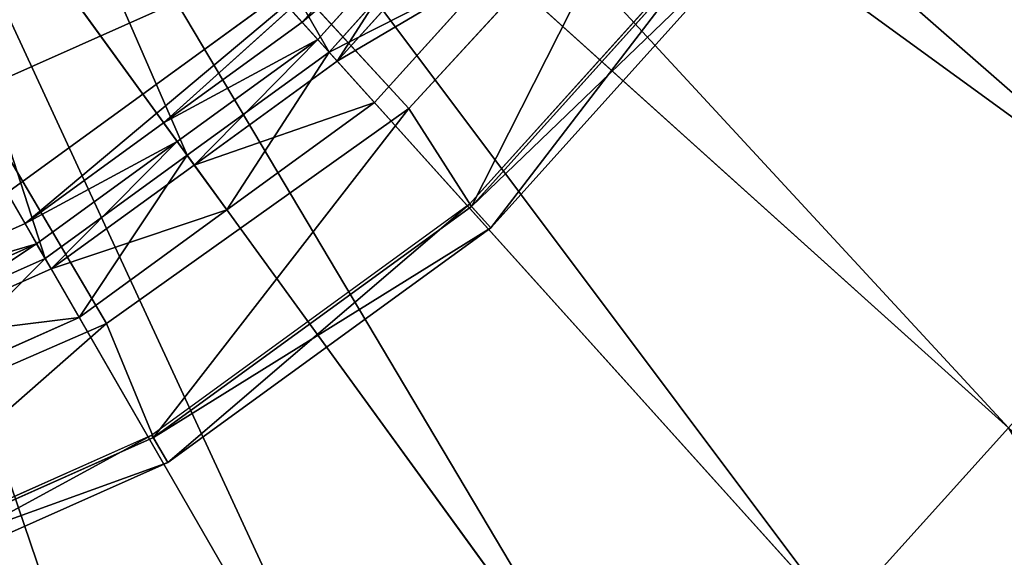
# Model space of a CAD drawing. Extents: x 0 to 22.9, y 0 to 20.5.
# Tile 167 of 233: x 18.027 to 18.571, y 6.114 to 6.411. Entities that reach past the tile are written whole.
import ezdxf

# ---------------------------------------------------------------- set-up
doc = ezdxf.new("R2010")
doc.units = 0
doc.header["$MEASUREMENT"] = 0
doc.layers.get('0').update_dxf_attribs({"color": 13, "linetype": 'CONTINUOUS'})
for name, color, linetype in [('CAST_IRON_-_PLATES_4', 27, 'CONTINUOUS'), ('GALVANIZED_METAL', 252, 'CONTINUOUS'), ('STAINLESS_STEEL', 251, 'CONTINUOUS')]:
    doc.layers.add(name, color=color, linetype=linetype)

# ---------------------------------------------------------------- blocks, each defined once
blk = doc.blocks.new('NGM5458UC_TRADECAD_DXF')
at = {"layer": 'CAST_IRON_-_PLATES_4', "color": 0}
for p, q in [((17.5815, 7.0801, 3.2704), (18.075, 6.2434, 3.2704)), ((17.5815, 7.0801, 3.2704), (18.075, 6.2434, 3.2704)), ((17.5815, 7.0801, 3.2704), (18.2419, 6.3621, 3.2704)), ((17.5815, 7.0801, 3.2704), (18.2419, 6.3621, 3.2704)), ((18.38, 6.5122, 3.2704), (18.2419, 6.3621, 3.2704)), ((18.38, 6.5122, 3.2704), (18.2419, 6.3621, 3.2704)), ((18.4206, 6.4704, 3.1434), (18.2755, 6.3093, 3.1434)), ((18.2766, 6.3081, 3.2069), (18.4219, 6.4695, 3.2069)), ((18.2766, 6.3081, 3.2069), (18.4219, 6.4695, 3.2069)), ((18.4347, 6.4602, 3.1434), (18.2872, 6.2963, 3.1434)), ((18.4347, 6.4602, 3.1434), (18.2872, 6.2963, 3.1434)), ((18.2419, 6.3621, 3.2704), (18.075, 6.2434, 3.2704)), ((18.2419, 6.3621, 3.2704), (18.075, 6.2434, 3.2704)), ((18.2419, 6.3621, 3.2704), (18.2766, 6.3081, 3.2069)), ((18.2419, 6.3621, 3.2704), (18.2766, 6.3081, 3.2069)), ((18.2755, 6.3093, 3.1434), (18.1001, 6.1818, 3.1434)), ((18.1009, 6.1805, 3.2069), (18.2766, 6.3081, 3.2069)), ((18.1009, 6.1805, 3.2069), (18.2766, 6.3081, 3.2069)), ((18.2872, 6.2963, 3.1434), (18.2755, 6.3093, 3.1434)), ((18.2872, 6.2963, 3.1434), (18.2755, 6.3093, 3.1434)), ((18.2766, 6.3081, 3.2069), (18.2872, 6.2963, 3.1434)), ((18.2766, 6.3081, 3.2069), (18.2872, 6.2963, 3.1434)), ((18.2872, 6.2963, 3.1434), (18.1088, 6.1667, 3.1434)), ((18.2872, 6.2963, 3.1434), (18.1088, 6.1667, 3.1434)), ((18.075, 6.2434, 3.2704), (17.8865, 6.1613, 3.2704)), ((18.075, 6.2434, 3.2704), (17.8865, 6.1613, 3.2704)), ((18.075, 6.2434, 3.2704), (18.1009, 6.1805, 3.2069)), ((18.075, 6.2434, 3.2704), (18.1009, 6.1805, 3.2069)), ((18.1001, 6.1818, 3.1434), (17.902, 6.0936, 3.1434)), ((17.9025, 6.0922, 3.2069), (18.1009, 6.1805, 3.2069)), ((17.9025, 6.0922, 3.2069), (18.1009, 6.1805, 3.2069)), ((18.1088, 6.1667, 3.1434), (18.1001, 6.1818, 3.1434)), ((18.1088, 6.1667, 3.1434), (18.1001, 6.1818, 3.1434)), ((18.1009, 6.1805, 3.2069), (18.1088, 6.1667, 3.1434)), ((18.1009, 6.1805, 3.2069), (18.1088, 6.1667, 3.1434)), ((18.1088, 6.1667, 3.1434), (17.9074, 6.0771, 3.1434)), ((18.1088, 6.1667, 3.1434), (17.9074, 6.0771, 3.1434))]:
    blk.add_line(p, q, dxfattribs=at)
at = {"layer": 'STAINLESS_STEEL', "color": 0}
for p, q in [((18.0858, 6.713, 2.3976), (18.6672, 6.2906, 2.3976)), ((18.0858, 6.713, 2.3976), (18.6672, 6.2906, 2.3976)), ((18.0418, 6.6642, 2.3976), (18.573, 6.1859, 2.3976)), ((18.0418, 6.6642, 2.3976), (18.573, 6.1859, 2.3976)), ((17.9979, 6.6154, 2.3976), (18.4788, 6.0813, 2.3976)), ((17.9979, 6.6154, 2.3976), (18.4788, 6.0813, 2.3976)), ((18.1979, 6.3933, 2.5488), (17.9979, 6.6154, 2.5309)), ((18.1979, 6.3933, 2.5488), (17.9979, 6.6154, 2.5309)), ((17.9448, 6.5768, 2.3976), (18.3649, 5.9986, 2.3976)), ((17.9448, 6.5768, 2.3976), (18.3649, 5.9986, 2.3976)), ((18.1195, 6.3363, 2.5488), (17.9448, 6.5768, 2.5309)), ((18.1195, 6.3363, 2.5488), (17.9448, 6.5768, 2.5309)), ((17.8917, 6.5382, 2.3976), (18.251, 5.9158, 2.3976)), ((17.8917, 6.5382, 2.3976), (18.251, 5.9158, 2.3976)), ((18.0411, 6.2794, 2.5488), (17.8917, 6.5382, 2.5309)), ((18.0411, 6.2794, 2.5488), (17.8917, 6.5382, 2.5309)), ((18.2463, 6.4801, 3.143), (17.9436, 6.2601, 3.143)), ((18.2463, 6.4801, 3.143), (17.9436, 6.2601, 3.143)), ((18.1065, 6.3542, 3.143), (18.2463, 6.4801, 3.143)), ((18.1065, 6.3542, 3.143), (18.2463, 6.4801, 3.143)), ((18.183, 6.4098, 3.143), (18.2463, 6.4801, 3.143)), ((18.183, 6.4098, 3.143), (18.2463, 6.4801, 3.143)), ((18.2558, 6.4715, 2.9088), (18.1916, 6.4002, 2.9088)), ((18.1916, 6.4002, 2.9767), (18.2558, 6.4715, 2.9767)), ((18.2558, 6.4715, 2.9088), (18.1916, 6.4002, 2.9088)), ((18.1916, 6.4002, 2.9767), (18.2558, 6.4715, 2.9767)), ((18.1979, 6.3933, 2.5488), (18.2627, 6.4653, 2.5488)), ((18.1979, 6.3933, 2.5488), (18.2627, 6.4653, 2.5488)), ((18.2677, 6.4608, 2.9088), (18.2024, 6.3883, 2.9088)), ((18.2677, 6.4608, 2.9088), (18.2024, 6.3883, 2.9088)), ((18.2905, 6.4403, 2.6043), (18.223, 6.3654, 2.6043)), ((18.2905, 6.4403, 2.6043), (18.223, 6.3654, 2.6043)), ((18.1065, 6.3542, 3.143), (18.183, 6.4098, 3.143)), ((18.1065, 6.3542, 3.143), (18.183, 6.4098, 3.143)), ((18.183, 6.4098, 3.143), (18.1916, 6.4002, 2.9767)), ((18.183, 6.4098, 3.143), (18.1916, 6.4002, 2.9767)), ((18.1916, 6.4002, 2.9088), (18.114, 6.3439, 2.9088)), ((18.114, 6.3439, 2.9767), (18.1916, 6.4002, 2.9767)), ((18.1916, 6.4002, 2.9088), (18.114, 6.3439, 2.9088)), ((18.114, 6.3439, 2.9767), (18.1916, 6.4002, 2.9767)), ((18.1916, 6.4002, 2.9088), (18.1916, 6.4002, 2.9767)), ((18.1916, 6.4002, 2.9088), (18.1916, 6.4002, 2.9767)), ((18.2024, 6.3883, 2.9088), (18.1916, 6.4002, 2.9088)), ((18.2024, 6.3883, 2.9088), (18.1916, 6.4002, 2.9088)), ((18.1195, 6.3363, 2.5488), (18.1979, 6.3933, 2.5488)), ((18.1195, 6.3363, 2.5488), (18.1979, 6.3933, 2.5488)), ((18.1979, 6.3933, 2.5488), (18.223, 6.3654, 2.6043)), ((18.1979, 6.3933, 2.5488), (18.223, 6.3654, 2.6043)), ((18.2024, 6.3883, 2.9088), (18.1234, 6.3309, 2.9088)), ((18.2024, 6.3883, 2.9088), (18.1234, 6.3309, 2.9088)), ((18.223, 6.3654, 2.6043), (18.2024, 6.3883, 2.9088)), ((18.223, 6.3654, 2.6043), (18.2024, 6.3883, 2.9088)), ((18.223, 6.3654, 2.6043), (18.1415, 6.3061, 2.6043)), ((18.223, 6.3654, 2.6043), (18.1415, 6.3061, 2.6043)), ((18.03, 6.2986, 3.143), (18.1065, 6.3542, 3.143)), ((18.03, 6.2986, 3.143), (18.1065, 6.3542, 3.143)), ((18.1065, 6.3542, 3.143), (18.114, 6.3439, 2.9767)), ((18.1065, 6.3542, 3.143), (18.114, 6.3439, 2.9767)), ((18.114, 6.3439, 2.9088), (18.0364, 6.2875, 2.9088)), ((18.0364, 6.2875, 2.9767), (18.114, 6.3439, 2.9767)), ((18.114, 6.3439, 2.9088), (18.0364, 6.2875, 2.9088)), ((18.0364, 6.2875, 2.9767), (18.114, 6.3439, 2.9767)), ((18.114, 6.3439, 2.9088), (18.114, 6.3439, 2.9767)), ((18.114, 6.3439, 2.9088), (18.114, 6.3439, 2.9767)), ((18.1234, 6.3309, 2.9088), (18.114, 6.3439, 2.9088)), ((18.1234, 6.3309, 2.9088), (18.114, 6.3439, 2.9088)), ((18.0411, 6.2794, 2.5488), (18.1195, 6.3363, 2.5488)), ((18.0411, 6.2794, 2.5488), (18.1195, 6.3363, 2.5488)), ((18.1195, 6.3363, 2.5488), (18.1415, 6.3061, 2.6043)), ((18.1195, 6.3363, 2.5488), (18.1415, 6.3061, 2.6043)), ((18.1234, 6.3309, 2.9088), (18.0445, 6.2736, 2.9088)), ((18.1234, 6.3309, 2.9088), (18.0445, 6.2736, 2.9088)), ((18.1415, 6.3061, 2.6043), (18.1234, 6.3309, 2.9088)), ((18.1415, 6.3061, 2.6043), (18.1234, 6.3309, 2.9088)), ((18.1415, 6.3061, 2.6043), (18.0599, 6.2468, 2.6043)), ((18.1415, 6.3061, 2.6043), (18.0599, 6.2468, 2.6043)), ((17.9436, 6.2601, 3.143), (18.03, 6.2986, 3.143)), ((17.9436, 6.2601, 3.143), (18.03, 6.2986, 3.143)), ((18.03, 6.2986, 3.143), (18.0364, 6.2875, 2.9767)), ((18.03, 6.2986, 3.143), (18.0364, 6.2875, 2.9767)), ((18.0364, 6.2875, 2.9088), (17.9488, 6.2485, 2.9088)), ((17.9488, 6.2485, 2.9767), (18.0364, 6.2875, 2.9767)), ((18.0364, 6.2875, 2.9088), (17.9488, 6.2485, 2.9088)), ((17.9488, 6.2485, 2.9767), (18.0364, 6.2875, 2.9767)), ((18.0364, 6.2875, 2.9088), (18.0364, 6.2875, 2.9767)), ((18.0364, 6.2875, 2.9088), (18.0364, 6.2875, 2.9767)), ((18.0445, 6.2736, 2.9088), (18.0364, 6.2875, 2.9088)), ((18.0445, 6.2736, 2.9088), (18.0364, 6.2875, 2.9088)), ((17.9526, 6.24, 2.5488), (18.0411, 6.2794, 2.5488)), ((17.9526, 6.24, 2.5488), (18.0411, 6.2794, 2.5488)), ((18.0411, 6.2794, 2.5488), (18.0599, 6.2468, 2.6043)), ((18.0411, 6.2794, 2.5488), (18.0599, 6.2468, 2.6043)), ((18.0445, 6.2736, 2.9088), (17.9553, 6.2339, 2.9088)), ((18.0445, 6.2736, 2.9088), (17.9553, 6.2339, 2.9088)), ((18.0599, 6.2468, 2.6043), (18.0445, 6.2736, 2.9088)), ((18.0599, 6.2468, 2.6043), (18.0445, 6.2736, 2.9088)), ((18.0599, 6.2468, 2.6043), (17.9678, 6.2058, 2.6043)), ((18.0599, 6.2468, 2.6043), (17.9678, 6.2058, 2.6043)), ((18.573, 6.1859, 2.3976), (18.4788, 6.0813, 2.3976)), ((18.573, 6.1859, 2.3976), (18.4788, 6.0813, 2.3976))]:
    blk.add_line(p, q, dxfattribs=at)
at = {"layer": 'CAST_IRON_-_PLATES_4', "color": 0}
mesh = blk.add_polyface(dxfattribs=at)
corners = [(18.075, 6.2434, 3.2704), (17.8865, 6.1613, 3.2704), (17.5815, 7.0801, 3.2704)]
mesh.append_faces([[corners[k] for k in face] for face in [(0, 1, 2)]], dxfattribs={"color": 0})
mesh = blk.add_polyface(dxfattribs=at)
corners = [(18.2419, 6.3621, 3.2704), (18.075, 6.2434, 3.2704), (17.5815, 7.0801, 3.2704)]
mesh.append_faces([[corners[k] for k in face] for face in [(0, 1, 2)]], dxfattribs={"color": 0})
mesh = blk.add_polyface(dxfattribs=at)
corners = [(18.38, 6.5122, 3.2704), (18.2419, 6.3621, 3.2704), (17.5815, 7.0801, 3.2704)]
mesh.append_faces([[corners[k] for k in face] for face in [(0, 1, 2)]], dxfattribs={"color": 0})
mesh = blk.add_polyface(dxfattribs=at)
corners = [(18.38, 6.5122, 3.2704), (18.2766, 6.3081, 3.2069), (18.2419, 6.3621, 3.2704), (18.4219, 6.4695, 3.2069)]
mesh.append_faces([[corners[k] for k in face] for face in [(0, 1, 2), (1, 0, 3)]], dxfattribs={"vtx0": -1, "color": 0})
mesh = blk.add_polyface(dxfattribs=at)
corners = [(18.2872, 6.2963, 3.1434), (18.4206, 6.4704, 3.1434), (18.2755, 6.3093, 3.1434), (18.4347, 6.4602, 3.1434)]
mesh.append_faces([[corners[k] for k in face] for face in [(0, 1, 2), (1, 0, 3)]], dxfattribs={"vtx0": -1, "color": 0})
mesh = blk.add_polyface(dxfattribs=at)
corners = [(18.2766, 6.3081, 3.2069), (18.4347, 6.4602, 3.1434), (18.2872, 6.2963, 3.1434), (18.4219, 6.4695, 3.2069)]
mesh.append_faces([[corners[k] for k in face] for face in [(0, 1, 2), (1, 0, 3)]], dxfattribs={"vtx0": -1, "color": 0})
mesh = blk.add_polyface(dxfattribs=at)
corners = [(18.2419, 6.3621, 3.2704), (18.1009, 6.1805, 3.2069), (18.075, 6.2434, 3.2704), (18.2766, 6.3081, 3.2069)]
mesh.append_faces([[corners[k] for k in face] for face in [(0, 1, 2), (1, 0, 3)]], dxfattribs={"vtx0": -1, "color": 0})
mesh = blk.add_polyface(dxfattribs=at)
corners = [(18.1088, 6.1667, 3.1434), (18.2755, 6.3093, 3.1434), (18.1001, 6.1818, 3.1434), (18.2872, 6.2963, 3.1434)]
mesh.append_faces([[corners[k] for k in face] for face in [(0, 1, 2), (1, 0, 3)]], dxfattribs={"vtx0": -1, "color": 0})
mesh = blk.add_polyface(dxfattribs=at)
corners = [(18.1009, 6.1805, 3.2069), (18.2872, 6.2963, 3.1434), (18.1088, 6.1667, 3.1434), (18.2766, 6.3081, 3.2069)]
mesh.append_faces([[corners[k] for k in face] for face in [(0, 1, 2), (1, 0, 3)]], dxfattribs={"vtx0": -1, "color": 0})
mesh = blk.add_polyface(dxfattribs=at)
corners = [(18.075, 6.2434, 3.2704), (17.9025, 6.0922, 3.2069), (17.8865, 6.1613, 3.2704), (18.1009, 6.1805, 3.2069)]
mesh.append_faces([[corners[k] for k in face] for face in [(0, 1, 2), (1, 0, 3)]], dxfattribs={"vtx0": -1, "color": 0})
mesh = blk.add_polyface(dxfattribs=at)
corners = [(17.9074, 6.0771, 3.1434), (18.1001, 6.1818, 3.1434), (17.902, 6.0936, 3.1434), (18.1088, 6.1667, 3.1434)]
mesh.append_faces([[corners[k] for k in face] for face in [(0, 1, 2), (1, 0, 3)]], dxfattribs={"vtx0": -1, "color": 0})
mesh = blk.add_polyface(dxfattribs=at)
corners = [(17.9025, 6.0922, 3.2069), (18.1088, 6.1667, 3.1434), (17.9074, 6.0771, 3.1434), (18.1009, 6.1805, 3.2069)]
mesh.append_faces([[corners[k] for k in face] for face in [(0, 1, 2), (1, 0, 3)]], dxfattribs={"vtx0": -1, "color": 0})
at = {"layer": 'GALVANIZED_METAL', "color": 0}
mesh = blk.add_polyface(dxfattribs=at)
corners = [(22.2899, 0.579), (0.6671, 18.884), (0.6671, 0.9145), (22.2899, 18.884)]
mesh.append_faces([[corners[k] for k in face] for face in [(0, 1, 2), (1, 0, 3)]], dxfattribs={"vtx0": -1, "color": 0})
at = {"layer": 'STAINLESS_STEEL', "color": 0}
mesh = blk.add_polyface(dxfattribs=at)
corners = [(21.6292, 19.3988, 1.9807), (11.9903, 4.6529, 1.9807), (11.9903, 19.3993, 1.9807), (12.5652, 4.0947, 1.9807)]
mesh.append_faces([[corners[k] for k in face] for face in [(0, 1, 2), (1, 0, 3)]], dxfattribs={"vtx0": -1, "color": 0})
mesh = blk.add_polyface(dxfattribs=at)
corners = [(21.6292, 4.0947, 1.9807), (12.5652, 4.0947, 1.9807), (21.6292, 19.3988, 1.9807)]
mesh.append_faces([[corners[k] for k in face] for face in [(0, 1, 2)]], dxfattribs={"color": 0})
mesh = blk.add_polyface(dxfattribs=at)
corners = [(18.2463, 6.4801, 3.143), (17.5776, 6.1823, 3.143), (16.9088, 7.6844, 3.143), (17.9436, 6.2601, 3.143)]
mesh.append_faces([[corners[k] for k in face] for face in [(0, 1, 2), (1, 0, 3)]], dxfattribs={"vtx0": -1, "color": 0})
mesh = blk.add_polyface(dxfattribs=at)
corners = [(18.1186, 6.7699, 2.3976), (18.6672, 6.2906, 2.3976), (18.0858, 6.713, 2.3976), (18.7376, 6.4125, 2.3976)]
mesh.append_faces([[corners[k] for k in face] for face in [(0, 1, 2), (1, 0, 3)]], dxfattribs={"vtx0": -1, "color": 0})
mesh = blk.add_polyface(dxfattribs=at)
corners = [(18.0858, 6.713, 2.3976), (18.573, 6.1859, 2.3976), (18.0418, 6.6642, 2.3976), (18.6672, 6.2906, 2.3976)]
mesh.append_faces([[corners[k] for k in face] for face in [(0, 1, 2), (1, 0, 3)]], dxfattribs={"vtx0": -1, "color": 0})
mesh = blk.add_polyface(dxfattribs=at)
corners = [(18.0418, 6.6642, 2.3976), (18.4788, 6.0813, 2.3976), (17.9979, 6.6154, 2.3976), (18.573, 6.1859, 2.3976)]
mesh.append_faces([[corners[k] for k in face] for face in [(0, 1, 2), (1, 0, 3)]], dxfattribs={"vtx0": -1, "color": 0})
mesh = blk.add_polyface(dxfattribs=at)
corners = [(18.1979, 6.3933, 2.5488), (18.0418, 6.6642, 2.5309), (17.9979, 6.6154, 2.5309), (18.2627, 6.4653, 2.5488)]
mesh.append_faces([[corners[k] for k in face] for face in [(0, 1, 2), (1, 0, 3)]], dxfattribs={"vtx0": -1, "color": 0})
mesh = blk.add_polyface(dxfattribs=at)
corners = [(17.9979, 6.6154, 2.3976), (18.3649, 5.9986, 2.3976), (17.9448, 6.5768, 2.3976), (18.4788, 6.0813, 2.3976)]
mesh.append_faces([[corners[k] for k in face] for face in [(0, 1, 2), (1, 0, 3)]], dxfattribs={"vtx0": -1, "color": 0})
mesh = blk.add_polyface(dxfattribs=at)
corners = [(18.1195, 6.3363, 2.5488), (17.9979, 6.6154, 2.5309), (17.9448, 6.5768, 2.5309), (18.1979, 6.3933, 2.5488)]
mesh.append_faces([[corners[k] for k in face] for face in [(0, 1, 2), (1, 0, 3)]], dxfattribs={"vtx0": -1, "color": 0})
mesh = blk.add_polyface(dxfattribs=at)
corners = [(17.9448, 6.5768, 2.3976), (18.251, 5.9158, 2.3976), (17.8917, 6.5382, 2.3976), (18.3649, 5.9986, 2.3976)]
mesh.append_faces([[corners[k] for k in face] for face in [(0, 1, 2), (1, 0, 3)]], dxfattribs={"vtx0": -1, "color": 0})
mesh = blk.add_polyface(dxfattribs=at)
corners = [(18.0411, 6.2794, 2.5488), (17.9448, 6.5768, 2.5309), (17.8917, 6.5382, 2.5309), (18.1195, 6.3363, 2.5488)]
mesh.append_faces([[corners[k] for k in face] for face in [(0, 1, 2), (1, 0, 3)]], dxfattribs={"vtx0": -1, "color": 0})
mesh = blk.add_polyface(dxfattribs=at)
corners = [(17.8917, 6.5382, 2.3976), (18.1224, 5.8586, 2.3976), (17.8317, 6.5115, 2.3976), (18.251, 5.9158, 2.3976)]
mesh.append_faces([[corners[k] for k in face] for face in [(0, 1, 2), (1, 0, 3)]], dxfattribs={"vtx0": -1, "color": 0})
mesh = blk.add_polyface(dxfattribs=at)
corners = [(17.9526, 6.24, 2.5488), (17.8917, 6.5382, 2.5309), (17.8317, 6.5115, 2.5309), (18.0411, 6.2794, 2.5488)]
mesh.append_faces([[corners[k] for k in face] for face in [(0, 1, 2), (1, 0, 3)]], dxfattribs={"vtx0": -1, "color": 0})
mesh = blk.add_polyface(dxfattribs=at)
corners = [(17.8317, 6.5115, 2.3976), (17.9938, 5.8013, 2.3976), (17.7717, 6.4848, 2.3976), (18.1224, 5.8586, 2.3976)]
mesh.append_faces([[corners[k] for k in face] for face in [(0, 1, 2), (1, 0, 3)]], dxfattribs={"vtx0": -1, "color": 0})
mesh = blk.add_polyface(dxfattribs=at)
corners = [(18.2463, 6.4801, 3.143), (18.03, 6.2986, 3.143), (17.9436, 6.2601, 3.143), (18.1065, 6.3542, 3.143)]
mesh.append_faces([[corners[k] for k in face] for face in [(0, 1, 2), (1, 0, 3)]], dxfattribs={"vtx0": -1, "color": 0})
mesh = blk.add_polyface(dxfattribs=at)
corners = [(18.2463, 6.4801, 3.143), (18.183, 6.4098, 3.143), (18.1065, 6.3542, 3.143)]
mesh.append_faces([[corners[k] for k in face] for face in [(0, 1, 2)]], dxfattribs={"color": 0})
mesh = blk.add_polyface(dxfattribs=at)
corners = [(18.183, 6.4098, 3.143), (18.2558, 6.4715, 2.9767), (18.1916, 6.4002, 2.9767), (18.2463, 6.4801, 3.143)]
mesh.append_faces([[corners[k] for k in face] for face in [(0, 1, 2), (1, 0, 3)]], dxfattribs={"vtx0": -1, "color": 0})
mesh = blk.add_polyface(dxfattribs=at)
corners = [(18.2558, 6.4715, 2.9767), (18.1916, 6.4002, 2.9088), (18.1916, 6.4002, 2.9767), (18.2558, 6.4715, 2.9088)]
mesh.append_faces([[corners[k] for k in face] for face in [(0, 1, 2), (1, 0, 3)]], dxfattribs={"vtx0": -1, "color": 0})
mesh = blk.add_polyface(dxfattribs=at)
corners = [(18.2558, 6.4715, 2.9088), (18.2024, 6.3883, 2.9088), (18.1916, 6.4002, 2.9088), (18.2677, 6.4608, 2.9088)]
mesh.append_faces([[corners[k] for k in face] for face in [(0, 1, 2), (1, 0, 3)]], dxfattribs={"vtx0": -1, "color": 0})
mesh = blk.add_polyface(dxfattribs=at)
corners = [(18.2905, 6.4403, 2.6043), (18.1979, 6.3933, 2.5488), (18.223, 6.3654, 2.6043), (18.2627, 6.4653, 2.5488)]
mesh.append_faces([[corners[k] for k in face] for face in [(0, 1, 2), (1, 0, 3)]], dxfattribs={"vtx0": -1, "color": 0})
mesh = blk.add_polyface(dxfattribs=at)
corners = [(18.2024, 6.3883, 2.9088), (18.2905, 6.4403, 2.6043), (18.223, 6.3654, 2.6043), (18.2677, 6.4608, 2.9088)]
mesh.append_faces([[corners[k] for k in face] for face in [(0, 1, 2), (1, 0, 3)]], dxfattribs={"vtx0": -1, "color": 0})
mesh = blk.add_polyface(dxfattribs=at)
corners = [(18.1065, 6.3542, 3.143), (18.1916, 6.4002, 2.9767), (18.114, 6.3439, 2.9767), (18.183, 6.4098, 3.143)]
mesh.append_faces([[corners[k] for k in face] for face in [(0, 1, 2), (1, 0, 3)]], dxfattribs={"vtx0": -1, "color": 0})
mesh = blk.add_polyface(dxfattribs=at)
corners = [(18.114, 6.3439, 2.9767), (18.1916, 6.4002, 2.9088), (18.114, 6.3439, 2.9088), (18.1916, 6.4002, 2.9767)]
mesh.append_faces([[corners[k] for k in face] for face in [(0, 1, 2), (1, 0, 3)]], dxfattribs={"vtx0": -1, "color": 0})
mesh = blk.add_polyface(dxfattribs=at)
corners = [(18.1916, 6.4002, 2.9088), (18.1234, 6.3309, 2.9088), (18.114, 6.3439, 2.9088), (18.2024, 6.3883, 2.9088)]
mesh.append_faces([[corners[k] for k in face] for face in [(0, 1, 2), (1, 0, 3)]], dxfattribs={"vtx0": -1, "color": 0})
mesh = blk.add_polyface(dxfattribs=at)
corners = [(18.1415, 6.3061, 2.6043), (18.1979, 6.3933, 2.5488), (18.1195, 6.3363, 2.5488), (18.223, 6.3654, 2.6043)]
mesh.append_faces([[corners[k] for k in face] for face in [(0, 1, 2), (1, 0, 3)]], dxfattribs={"vtx0": -1, "color": 0})
mesh = blk.add_polyface(dxfattribs=at)
corners = [(18.1234, 6.3309, 2.9088), (18.223, 6.3654, 2.6043), (18.1415, 6.3061, 2.6043), (18.2024, 6.3883, 2.9088)]
mesh.append_faces([[corners[k] for k in face] for face in [(0, 1, 2), (1, 0, 3)]], dxfattribs={"vtx0": -1, "color": 0})
mesh = blk.add_polyface(dxfattribs=at)
corners = [(18.03, 6.2986, 3.143), (18.114, 6.3439, 2.9767), (18.0364, 6.2875, 2.9767), (18.1065, 6.3542, 3.143)]
mesh.append_faces([[corners[k] for k in face] for face in [(0, 1, 2), (1, 0, 3)]], dxfattribs={"vtx0": -1, "color": 0})
mesh = blk.add_polyface(dxfattribs=at)
corners = [(18.0364, 6.2875, 2.9767), (18.114, 6.3439, 2.9088), (18.0364, 6.2875, 2.9088), (18.114, 6.3439, 2.9767)]
mesh.append_faces([[corners[k] for k in face] for face in [(0, 1, 2), (1, 0, 3)]], dxfattribs={"vtx0": -1, "color": 0})
mesh = blk.add_polyface(dxfattribs=at)
corners = [(18.114, 6.3439, 2.9088), (18.0445, 6.2736, 2.9088), (18.0364, 6.2875, 2.9088), (18.1234, 6.3309, 2.9088)]
mesh.append_faces([[corners[k] for k in face] for face in [(0, 1, 2), (1, 0, 3)]], dxfattribs={"vtx0": -1, "color": 0})
mesh = blk.add_polyface(dxfattribs=at)
corners = [(18.0599, 6.2468, 2.6043), (18.1195, 6.3363, 2.5488), (18.0411, 6.2794, 2.5488), (18.1415, 6.3061, 2.6043)]
mesh.append_faces([[corners[k] for k in face] for face in [(0, 1, 2), (1, 0, 3)]], dxfattribs={"vtx0": -1, "color": 0})
mesh = blk.add_polyface(dxfattribs=at)
corners = [(18.0445, 6.2736, 2.9088), (18.1415, 6.3061, 2.6043), (18.0599, 6.2468, 2.6043), (18.1234, 6.3309, 2.9088)]
mesh.append_faces([[corners[k] for k in face] for face in [(0, 1, 2), (1, 0, 3)]], dxfattribs={"vtx0": -1, "color": 0})
mesh = blk.add_polyface(dxfattribs=at)
corners = [(17.9436, 6.2601, 3.143), (18.0364, 6.2875, 2.9767), (17.9488, 6.2485, 2.9767), (18.03, 6.2986, 3.143)]
mesh.append_faces([[corners[k] for k in face] for face in [(0, 1, 2), (1, 0, 3)]], dxfattribs={"vtx0": -1, "color": 0})
mesh = blk.add_polyface(dxfattribs=at)
corners = [(17.9488, 6.2485, 2.9767), (18.0364, 6.2875, 2.9088), (17.9488, 6.2485, 2.9088), (18.0364, 6.2875, 2.9767)]
mesh.append_faces([[corners[k] for k in face] for face in [(0, 1, 2), (1, 0, 3)]], dxfattribs={"vtx0": -1, "color": 0})
mesh = blk.add_polyface(dxfattribs=at)
corners = [(18.0364, 6.2875, 2.9088), (17.9553, 6.2339, 2.9088), (17.9488, 6.2485, 2.9088), (18.0445, 6.2736, 2.9088)]
mesh.append_faces([[corners[k] for k in face] for face in [(0, 1, 2), (1, 0, 3)]], dxfattribs={"vtx0": -1, "color": 0})
mesh = blk.add_polyface(dxfattribs=at)
corners = [(17.9678, 6.2058, 2.6043), (18.0411, 6.2794, 2.5488), (17.9526, 6.24, 2.5488), (18.0599, 6.2468, 2.6043)]
mesh.append_faces([[corners[k] for k in face] for face in [(0, 1, 2), (1, 0, 3)]], dxfattribs={"vtx0": -1, "color": 0})
mesh = blk.add_polyface(dxfattribs=at)
corners = [(17.9553, 6.2339, 2.9088), (18.0599, 6.2468, 2.6043), (17.9678, 6.2058, 2.6043), (18.0445, 6.2736, 2.9088)]
mesh.append_faces([[corners[k] for k in face] for face in [(0, 1, 2), (1, 0, 3)]], dxfattribs={"vtx0": -1, "color": 0})
mesh = blk.add_polyface(dxfattribs=at)
corners = [(18.573, 6.1859, 2.3976), (18.9746, 5.5307, 1.9943), (18.4788, 6.0813, 2.3976), (19.1206, 5.6928, 1.9943)]
mesh.append_faces([[corners[k] for k in face] for face in [(0, 1, 2), (1, 0, 3)]], dxfattribs={"vtx0": -1, "color": 0})

msp = doc.modelspace()

# ---------------------------------------------------------------- block references
at = {"color": 0}
msp.add_blockref('NGM5458UC_TRADECAD_DXF', (0, 0), dxfattribs=at)

doc.saveas('drawing.dxf')
